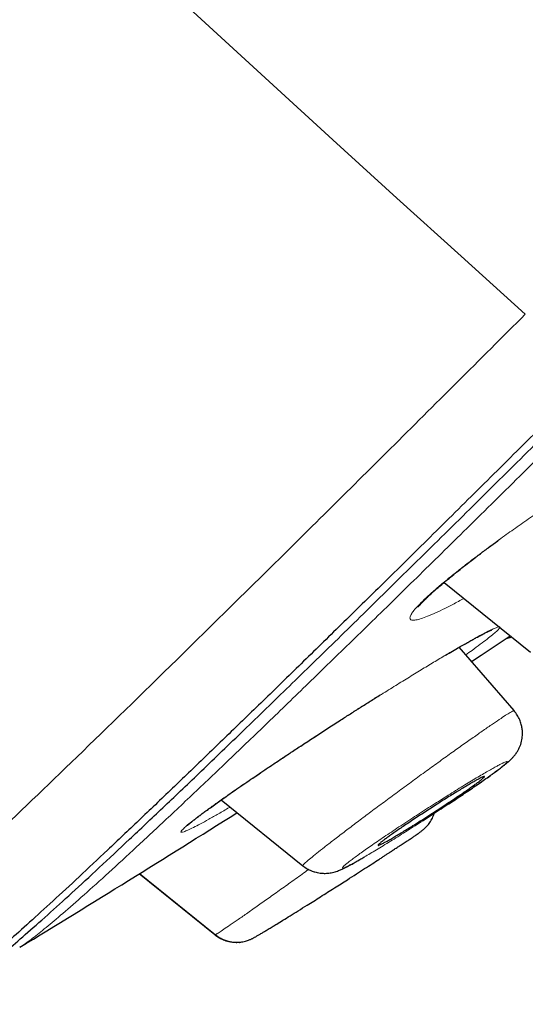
# Model space of a CAD drawing. Header units: millimetres. Extents: x 8 to 1170, y 12 to 886.
# Tile 210 of 256: x 1061.48 to 1068.87, y 788.54 to 802.93. Entities that reach past the tile are written whole.
import ezdxf

# ---------------------------------------------------------------- set-up
doc = ezdxf.new("R2010")
doc.units = ezdxf.units.MM

msp = doc.modelspace()

# ---------------------------------------------------------------- linework, layer by layer
at = {"color": 7, "linetype": 'Continuous', "lineweight": 30}
for p, q in [((1067.674, 794.703), (1067.681, 794.706)), ((1067.679, 794.707), (1068.941, 793.689)), ((1068.704, 792.835), (1067.899, 793.759)), ((1064.421, 791.528), (1065.614, 790.565)), ((1063.23, 790.453), (1064.337, 789.559)), ((1064.327, 789.556), (1064.339, 789.561)), ((1064.332, 789.561), (1064.332, 789.561)), ((1064.686, 789.447), (1064.688, 789.447))]:
    msp.add_line(p, q, dxfattribs=at)
at = {"color": 8, "linetype": 'Continuous', "lineweight": 0}
msp.add_line((1064.327, 789.556), (1063.222, 790.448), dxfattribs=at)
at = {"color": 8, "linetype": 'Continuous', "lineweight": 0, "flags": 128}
for points in [[(1068.866, 798.627), (1067.928, 799.475), (1066.991, 800.324), (1066.056, 801.175), (1065.122, 802.028), (1064.19, 802.882), (1063.26, 803.739), (1062.331, 804.597), (1061.403, 805.457)], [(1066.764, 793.071), (1066.753, 793.065), (1066.747, 793.064)]]:
    msp.add_lwpolyline(points, dxfattribs=at)
at = {"color": 7, "linetype": 'Continuous', "lineweight": 30, "flags": 128}
msp.add_lwpolyline([(1068.08, 793.55), (1068.219, 793.643), (1068.647, 793.925)], dxfattribs=at)
at = {"color": 7, "linetype": 'Continuous', "lineweight": 30}
msp.add_arc((947.181, 977.354), 220, 301.30101, 302.27303, dxfattribs=at)
for points, knots in [([(1140.053, 871.55), (1140.054, 871.549), (1140.058, 871.538), (1140.031, 871.479), (1139.968, 871.368), (1139.86, 871.21), (1139.713, 871.013), (1139.527, 870.775), (1139.309, 870.505), (1139.062, 870.208), (1138.792, 869.888), (1138.49, 869.536), (1138.158, 869.152), (1137.795, 868.736), (1137.386, 868.273), (1136.931, 867.76), (1136.425, 867.193), (1135.884, 866.591), (1135.308, 865.954), (1134.699, 865.282), (1134.054, 864.574), (1133.394, 863.852), (1132.722, 863.119), (1132.043, 862.381), (1131.339, 861.617), (1130.609, 860.827), (1129.853, 860.012), (1129.05, 859.147), (1128.198, 858.231), (1127.295, 857.262), (1126.366, 856.266), (1125.41, 855.244), (1124.428, 854.196), (1123.418, 853.121), (1122.411, 852.05), (1121.412, 850.99), (1120.427, 849.946), (1119.427, 848.889), (1118.414, 847.817), (1117.386, 846.732), (1116.314, 845.601), (1115.197, 844.424), (1114.035, 843.201), (1112.86, 841.965), (1111.67, 840.716), (1110.467, 839.454), (1109.248, 838.177), (1108.051, 836.925), (1106.881, 835.703), (1105.742, 834.514), (1104.602, 833.325), (1103.458, 832.134), (1102.313, 830.942), (1101.132, 829.714), (1099.917, 828.452), (1098.67, 827.157), (1097.423, 825.864), (1096.176, 824.572), (1094.929, 823.282), (1093.684, 821.996), (1092.479, 820.752), (1091.317, 819.555), (1090.2, 818.405), (1089.094, 817.268), (1087.998, 816.143), (1086.913, 815.029), (1085.806, 813.894), (1084.679, 812.74), (1083.534, 811.569), (1082.405, 810.415), (1081.291, 809.278), (1080.192, 808.159), (1079.112, 807.06), (1078.083, 806.015), (1077.107, 805.026), (1076.181, 804.089), (1075.275, 803.174), (1074.391, 802.282), (1073.528, 801.412), (1072.661, 800.54), (1071.792, 799.669), (1070.927, 798.803), (1070.089, 797.966), (1069.279, 797.158), (1068.497, 796.381), (1067.745, 795.636), (1067.047, 794.947), (1066.401, 794.312), (1065.803, 793.726), (1065.235, 793.172), (1064.695, 792.648), (1064.185, 792.155), (1063.69, 791.679), (1063.213, 791.223), (1062.758, 790.792), (1062.34, 790.4), (1061.959, 790.047), (1061.616, 789.734), (1061.311, 789.46), (1061.051, 789.233), (1060.834, 789.05), (1060.657, 788.906), (1060.511, 788.796), (1060.401, 788.722), (1060.334, 788.684), (1060.315, 788.683), (1060.31, 788.682)], [0, 0, 0, 0, 0.0005, 0.010682, 0.020868, 0.031067, 0.041289, 0.051543, 0.061781, 0.071116, 0.080418, 0.089693, 0.098949, 0.108192, 0.11743, 0.127653, 0.13784, 0.148001, 0.158144, 0.168279, 0.178415, 0.188614, 0.197957, 0.20728, 0.216592, 0.2259, 0.235211, 0.244532, 0.254669, 0.264793, 0.274913, 0.285039, 0.295182, 0.30535, 0.3156, 0.324978, 0.334324, 0.343645, 0.35295, 0.362246, 0.371543, 0.381651, 0.391749, 0.401848, 0.411959, 0.422094, 0.432262, 0.442499, 0.451863, 0.461198, 0.470513, 0.479817, 0.48912, 0.498429, 0.508541, 0.518651, 0.528769, 0.538908, 0.549079, 0.559293, 0.569517, 0.57885, 0.588155, 0.59744, 0.606713, 0.615983, 0.625259, 0.635388, 0.645518, 0.65566, 0.665824, 0.67602, 0.68626, 0.696453, 0.705751, 0.71503, 0.724299, 0.733564, 0.742834, 0.752116, 0.762243, 0.772378, 0.782531, 0.792711, 0.802929, 0.813192, 0.823394, 0.832694, 0.841977, 0.851249, 0.860518, 0.86979, 0.879075, 0.889249, 0.899408, 0.909562, 0.91972, 0.929891, 0.940085, 0.950253, 0.959547, 0.968833, 0.978118, 0.987409, 0.996714, 1, 1, 1, 1]), ([(1060.837, 788.989), (1060.853, 788.998), (1060.906, 789.028), (1061.053, 789.138), (1061.274, 789.316), (1061.551, 789.552), (1061.872, 789.836), (1062.234, 790.164), (1062.633, 790.532), (1063.076, 790.946), (1063.562, 791.406), (1064.104, 791.923), (1064.705, 792.501), (1065.367, 793.142), (1066.076, 793.832), (1066.831, 794.572), (1067.632, 795.36), (1068.461, 796.18), (1069.313, 797.025), (1070.182, 797.891), (1071.085, 798.792), (1072.022, 799.729), (1073.013, 800.724), (1074.06, 801.777), (1075.164, 802.889), (1076.3, 804.037), (1077.47, 805.22), (1078.673, 806.44), (1079.883, 807.67), (1081.096, 808.906), (1082.306, 810.139), (1083.535, 811.394), (1084.782, 812.67), (1086.075, 813.993), (1087.41, 815.362), (1088.786, 816.775), (1090.175, 818.204), (1091.578, 819.648), (1092.997, 821.11), (1094.403, 822.562), (1095.793, 823.999), (1097.16, 825.414), (1098.531, 826.835), (1099.906, 828.261), (1100.823, 829.214), (1101.282, 829.691)], [0, 0, 0, 0, 0.01104, 0.035252, 0.059495, 0.0838, 0.108114, 0.13093, 0.15367, 0.176358, 0.199019, 0.22168, 0.24597, 0.270205, 0.294416, 0.318634, 0.342888, 0.367227, 0.390106, 0.4129, 0.435634, 0.458333, 0.481025, 0.505248, 0.529416, 0.553563, 0.577721, 0.601921, 0.626269, 0.649195, 0.672044, 0.694846, 0.71763, 0.740424, 0.764617, 0.788736, 0.812816, 0.836893, 0.861001, 0.88531, 0.908259, 0.931171, 0.954077, 0.97701, 1, 1, 1, 1]), ([(1068.866, 798.627), (1068.198, 797.96), (1066.862, 796.626), (1065.074, 794.856), (1063.456, 793.266), (1062.033, 791.882), (1060.808, 790.708), (1059.793, 789.754), (1058.972, 789.005), (1058.607, 788.696), (1058.425, 788.542)], [0, 0, 0, 0, 0.125007, 0.250015, 0.375019, 0.500014, 0.625012, 0.750014, 0.875011, 1, 1, 1, 1]), ([(1067.299, 794.346), (1067.299, 794.346), (1067.298, 794.344), (1067.305, 794.355), (1067.318, 794.37), (1067.337, 794.392), (1067.36, 794.416), (1067.385, 794.442), (1067.41, 794.467), (1067.433, 794.489), (1067.453, 794.508), (1067.473, 794.527), (1067.496, 794.548), (1067.525, 794.574), (1067.567, 794.611), (1067.627, 794.663), (1067.707, 794.73), (1067.795, 794.802), (1067.89, 794.879), (1067.991, 794.959), (1068.104, 795.046), (1068.227, 795.14), (1068.359, 795.239), (1068.451, 795.306), (1068.497, 795.34)], [0, 0, 0, 0, 0.012502, 0.056985, 0.108345, 0.155769, 0.199192, 0.238532, 0.27288, 0.300011, 0.322345, 0.341071, 0.363239, 0.390007, 0.421377, 0.477147, 0.537554, 0.602555, 0.661564, 0.723861, 0.789408, 0.858152, 0.93001, 1, 1, 1, 1]), ([(1067.697, 793.641), (1067.697, 793.641), (1067.735, 793.664), (1067.802, 793.703), (1067.894, 793.756), (1067.973, 793.801), (1068.04, 793.839), (1068.099, 793.872), (1068.158, 793.904), (1068.215, 793.935), (1068.269, 793.963), (1068.312, 793.984), (1068.338, 793.997), (1068.352, 794.003), (1068.359, 794.006), (1068.365, 794.009), (1068.37, 794.011), (1068.376, 794.013), (1068.378, 794.014), (1068.377, 794.014), (1068.377, 794.014)], [0, 0, 0, 0, 0.001896, 0.10241, 0.195428, 0.280945, 0.358963, 0.431105, 0.500264, 0.598222, 0.68928, 0.773476, 0.85331, 0.876096, 0.898875, 0.921648, 0.944412, 0.967167, 0.994138, 1, 1, 1, 1]), ([(1068.588, 793.889), (1068.6, 793.892), (1068.626, 793.897), (1068.651, 793.906), (1068.666, 793.911)], [0, 0, 0, 0, 0.428441, 1, 1, 1, 1]), ([(1063.93, 791.159), (1063.93, 791.159), (1063.93, 791.158), (1063.932, 791.16), (1063.937, 791.163), (1063.944, 791.169), (1063.951, 791.175), (1063.96, 791.183), (1063.969, 791.19), (1063.978, 791.198), (1063.988, 791.206), (1063.998, 791.214), (1064.019, 791.231), (1064.051, 791.256), (1064.098, 791.292), (1064.147, 791.329), (1064.201, 791.369), (1064.266, 791.417), (1064.339, 791.469), (1064.419, 791.526), (1064.504, 791.586), (1064.6, 791.653), (1064.709, 791.729), (1064.823, 791.807), (1064.942, 791.888), (1065.063, 791.97), (1065.195, 792.058), (1065.336, 792.152), (1065.486, 792.252), (1065.646, 792.357), (1065.815, 792.467), (1065.991, 792.582), (1066.158, 792.69), (1066.314, 792.79), (1066.457, 792.881), (1066.603, 792.973), (1066.699, 793.034), (1066.747, 793.064)], [0, 0, 0, 0, 0.002892, 0.022026, 0.038337, 0.052367, 0.063205, 0.071513, 0.079778, 0.088239, 0.096895, 0.105748, 0.114796, 0.144507, 0.176158, 0.20143, 0.228862, 0.259997, 0.29484, 0.325378, 0.358271, 0.393504, 0.431062, 0.47093, 0.505915, 0.542517, 0.580798, 0.620777, 0.662458, 0.705836, 0.750889, 0.797587, 0.845888, 0.883142, 0.921254, 0.960209, 1, 1, 1, 1]), ([(1067.743, 791.468), (1067.745, 791.469), (1067.778, 791.49), (1067.842, 791.533), (1067.934, 791.595), (1068.027, 791.657), (1068.118, 791.719), (1068.207, 791.781), (1068.292, 791.84), (1068.368, 791.894), (1068.434, 791.942), (1068.489, 791.983), (1068.533, 792.017), (1068.562, 792.04), (1068.583, 792.056), (1068.598, 792.069), (1068.614, 792.082), (1068.63, 792.097), (1068.652, 792.117), (1068.679, 792.144), (1068.707, 792.176), (1068.736, 792.214), (1068.762, 792.256), (1068.789, 792.311), (1068.809, 792.368), (1068.82, 792.428), (1068.825, 792.472), (1068.825, 792.52), (1068.821, 792.574), (1068.808, 792.636), (1068.785, 792.702), (1068.751, 792.77), (1068.718, 792.811), (1068.701, 792.833)], [0, 0, 0, 0, 0.002561, 0.048683, 0.096592, 0.146317, 0.197882, 0.25131, 0.306624, 0.361023, 0.410803, 0.461077, 0.505519, 0.544154, 0.561076, 0.578805, 0.597436, 0.617047, 0.639982, 0.666806, 0.696803, 0.725234, 0.74612, 0.766933, 0.806177, 0.824606, 0.842278, 0.860521, 0.882397, 0.907798, 0.936296, 0.967286, 1, 1, 1, 1]), ([(1067.225, 791.154), (1067.2, 791.138), (1067.149, 791.107), (1067.077, 791.063), (1067.008, 791.021), (1066.943, 790.983), (1066.886, 790.949), (1066.836, 790.921), (1066.794, 790.898), (1066.761, 790.881), (1066.736, 790.87), (1066.72, 790.864), (1066.713, 790.865), (1066.716, 790.872), (1066.728, 790.884), (1066.749, 790.903), (1066.78, 790.927), (1066.82, 790.957), (1066.869, 790.993), (1066.926, 791.034), (1066.991, 791.079), (1067.063, 791.129), (1067.141, 791.181), (1067.224, 791.237), (1067.31, 791.294), (1067.399, 791.352), (1067.489, 791.41), (1067.578, 791.468), (1067.666, 791.524), (1067.751, 791.577), (1067.833, 791.628), (1067.909, 791.674), (1067.98, 791.717), (1068.044, 791.755), (1068.101, 791.788), (1068.15, 791.816), (1068.192, 791.838), (1068.224, 791.855), (1068.248, 791.866), (1068.264, 791.871), (1068.27, 791.87), (1068.266, 791.863), (1068.254, 791.85), (1068.231, 791.831), (1068.2, 791.806), (1068.16, 791.775), (1068.11, 791.739), (1068.052, 791.698), (1067.987, 791.652), (1067.915, 791.603), (1067.836, 791.55), (1067.753, 791.494), (1067.667, 791.437), (1067.578, 791.379), (1067.488, 791.321), (1067.398, 791.263), (1067.31, 791.207), (1067.253, 791.171), (1067.225, 791.154)], [0, 0, 0, 0, 0.016825, 0.033649, 0.051435, 0.069273, 0.087057, 0.10441, 0.121815, 0.139166, 0.156309, 0.173504, 0.190645, 0.207889, 0.225189, 0.242433, 0.260065, 0.277756, 0.29539, 0.313534, 0.331741, 0.349888, 0.368431, 0.387037, 0.405582, 0.424219, 0.442916, 0.461553, 0.479946, 0.498396, 0.516789, 0.534727, 0.552718, 0.570655, 0.588125, 0.605648, 0.623116, 0.640294, 0.657524, 0.674701, 0.691881, 0.709115, 0.726294, 0.743783, 0.76133, 0.778819, 0.796804, 0.81485, 0.832837, 0.85128, 0.869787, 0.888233, 0.906843, 0.925515, 0.944126, 0.962731, 0.981395, 1, 1, 1, 1]), ([(1064.336, 789.559), (1064.358, 789.543), (1064.398, 789.514), (1064.462, 789.483), (1064.52, 789.464), (1064.574, 789.453), (1064.627, 789.448), (1064.682, 789.448), (1064.733, 789.454), (1064.775, 789.464), (1064.807, 789.473), (1064.833, 789.483), (1064.853, 789.492), (1064.869, 789.499), (1064.884, 789.506), (1064.897, 789.514), (1064.915, 789.523), (1064.943, 789.54), (1064.982, 789.562), (1065.023, 789.587), (1065.07, 789.615), (1065.122, 789.647), (1065.178, 789.681), (1065.244, 789.721), (1065.326, 789.772), (1065.431, 789.836), (1065.549, 789.91), (1065.665, 789.982), (1065.775, 790.051), (1065.874, 790.114), (1065.975, 790.178), (1066.075, 790.241), (1066.172, 790.303), (1066.279, 790.372), (1066.395, 790.446), (1066.516, 790.523), (1066.625, 790.593), (1066.708, 790.647), (1066.768, 790.686), (1066.809, 790.713), (1066.848, 790.739), (1066.889, 790.766), (1066.933, 790.795), (1066.981, 790.826), (1067.032, 790.859), (1067.086, 790.895), (1067.14, 790.929), (1067.19, 790.962), (1067.234, 790.991), (1067.271, 791.017), (1067.301, 791.038), (1067.332, 791.06), (1067.363, 791.083), (1067.388, 791.105), (1067.406, 791.122), (1067.427, 791.144), (1067.458, 791.18), (1067.492, 791.231), (1067.518, 791.285), (1067.529, 791.319), (1067.532, 791.329)], [0, 0, 0, 0, 0.015825, 0.029949, 0.042051, 0.051931, 0.06271, 0.07373, 0.085099, 0.09308, 0.099616, 0.104978, 0.110644, 0.11772, 0.126582, 0.137429, 0.149873, 0.173848, 0.19614, 0.216735, 0.235624, 0.258148, 0.277639, 0.295382, 0.323403, 0.353249, 0.384963, 0.418573, 0.44205, 0.466384, 0.490728, 0.514294, 0.537088, 0.559058, 0.590446, 0.619977, 0.647521, 0.67264, 0.684292, 0.695345, 0.705805, 0.716659, 0.729599, 0.744656, 0.761827, 0.781091, 0.805286, 0.829073, 0.851895, 0.87379, 0.894799, 0.914701, 0.93385, 0.942214, 0.950221, 0.957326, 0.964192, 0.978763, 0.993795, 1, 1, 1, 1]), ([(1065.615, 790.568), (1065.636, 790.552), (1065.675, 790.523), (1065.736, 790.494), (1065.786, 790.477), (1065.83, 790.466), (1065.865, 790.46), (1065.898, 790.457), (1065.927, 790.455), (1065.96, 790.456), (1065.997, 790.459), (1066.033, 790.465), (1066.083, 790.476), (1066.139, 790.496), (1066.186, 790.516), (1066.227, 790.536), (1066.266, 790.556), (1066.3, 790.574), (1066.334, 790.592), (1066.371, 790.613), (1066.419, 790.64), (1066.465, 790.667), (1066.496, 790.685), (1066.505, 790.69)], [0, 0, 0, 0, 0.054837, 0.102388, 0.141551, 0.166398, 0.198411, 0.218041, 0.240063, 0.264432, 0.291373, 0.323019, 0.360722, 0.445723, 0.523578, 0.592685, 0.652252, 0.707066, 0.761392, 0.815696, 0.890474, 0.968443, 1, 1, 1, 1]), ([(1064.688, 789.447), (1064.662, 789.446), (1064.61, 789.443), (1064.532, 789.455), (1064.457, 789.478), (1064.388, 789.511), (1064.347, 789.541), (1064.327, 789.556)], [0, 0, 0, 0, 0.197673, 0.404473, 0.608676, 0.807871, 1, 1, 1, 1]), ([(1064.331, 789.562), (1064.35, 789.548), (1064.385, 789.522), (1064.43, 789.498), (1064.455, 789.488), (1064.462, 789.486)], [0, 0, 0, 0, 0.4613851, 0.8631975, 1, 1, 1, 1]), ([(1064.579, 789.454), (1064.59, 789.452), (1064.614, 789.449), (1064.636, 789.447), (1064.647, 789.447), (1064.65, 789.447)], [0, 0, 0, 0, 0.36193, 0.831711, 1, 1, 1, 1])]:
    msp.add_open_spline(points, degree=3, knots=knots, dxfattribs=at)
at = {"color": 8, "linetype": 'Continuous', "lineweight": 0}
for points, knots in [([(1101.408, 829.561), (1100.929, 829.064), (1099.971, 828.069), (1098.536, 826.579), (1097.102, 825.093), (1095.67, 823.611), (1094.242, 822.135), (1092.853, 820.701), (1091.504, 819.312), (1090.198, 817.967), (1088.904, 816.638), (1087.624, 815.324), (1086.336, 814.003), (1085.041, 812.677), (1083.743, 811.35), (1082.465, 810.045), (1081.206, 808.762), (1079.97, 807.503), (1078.782, 806.297), (1077.646, 805.146), (1076.563, 804.051), (1075.51, 802.988), (1074.487, 801.956), (1073.474, 800.938), (1072.476, 799.937), (1071.495, 798.955), (1070.552, 798.014), (1069.646, 797.112), (1068.781, 796.255), (1067.975, 795.46), (1067.229, 794.726), (1066.538, 794.05), (1065.887, 793.417), (1065.277, 792.826), (1064.697, 792.268), (1064.15, 791.747), (1063.642, 791.266), (1063.182, 790.837), (1062.772, 790.459), (1062.411, 790.134), (1062.107, 789.868), (1061.857, 789.657), (1061.662, 789.502), (1061.535, 789.408), (1061.49, 789.383), (1061.478, 789.376)], [0, 0, 0, 0, 0.024306, 0.048587, 0.072878, 0.09722, 0.121648, 0.146007, 0.168831, 0.191601, 0.214349, 0.237103, 0.259893, 0.28393, 0.307984, 0.332092, 0.356286, 0.380602, 0.404937, 0.427776, 0.45056, 0.473317, 0.496074, 0.518857, 0.543009, 0.567173, 0.591379, 0.61566, 0.640046, 0.664314, 0.687047, 0.709755, 0.732463, 0.755196, 0.777981, 0.802138, 0.826302, 0.850501, 0.874766, 0.899129, 0.92346, 0.946282, 0.969058, 0.991811, 1, 1, 1, 1]), ([(1067.969, 794.474), (1067.941, 794.459), (1067.855, 794.411), (1067.726, 794.345), (1067.584, 794.276), (1067.463, 794.222), (1067.361, 794.183), (1067.28, 794.159), (1067.222, 794.151), (1067.187, 794.16), (1067.176, 794.184), (1067.187, 794.224), (1067.222, 794.279), (1067.281, 794.349), (1067.363, 794.433), (1067.467, 794.53), (1067.593, 794.64), (1067.739, 794.761), (1067.903, 794.893), (1068.083, 795.033), (1068.276, 795.178), (1068.48, 795.328), (1068.693, 795.482), (1068.914, 795.637), (1069.14, 795.792), (1069.37, 795.947), (1069.602, 796.101), (1069.833, 796.25), (1070.058, 796.392), (1070.276, 796.528), (1070.414, 796.61), (1070.484, 796.652)], [0, 0, 0, 0, 0.016345, 0.051858, 0.086873, 0.121735, 0.156795, 0.191858, 0.226707, 0.261717, 0.297264, 0.33298, 0.368033, 0.40281, 0.437709, 0.472705, 0.50754, 0.542606, 0.578288, 0.613748, 0.648753, 0.683674, 0.718888, 0.753837, 0.788679, 0.823772, 0.859466, 0.894959, 0.929982, 0.96488, 1, 1, 1, 1]), ([(1066.764, 793.071), (1066.834, 793.115), (1066.974, 793.202), (1067.175, 793.326), (1067.368, 793.444), (1067.552, 793.555), (1067.725, 793.658), (1067.884, 793.751), (1068.026, 793.832), (1068.151, 793.902), (1068.258, 793.96), (1068.346, 794.005), (1068.415, 794.037), (1068.464, 794.055), (1068.492, 794.06), (1068.499, 794.052), (1068.484, 794.029), (1068.447, 793.993), (1068.389, 793.943), (1068.31, 793.88), (1068.209, 793.804), (1068.105, 793.726), (1068.027, 793.67), (1067.995, 793.648)], [0, 0, 0, 0, 0.048296, 0.096321, 0.144479, 0.193176, 0.24253, 0.291004, 0.339031, 0.387057, 0.435337, 0.483349, 0.53155, 0.580393, 0.629677, 0.677994, 0.725816, 0.773633, 0.821793, 0.869744, 0.917968, 0.966941, 1, 1, 1, 1]), ([(1064.551, 791.423), (1064.548, 791.422), (1064.487, 791.386), (1064.382, 791.325), (1064.238, 791.244), (1064.115, 791.177), (1064.013, 791.124), (1063.933, 791.086), (1063.876, 791.062), (1063.84, 791.053), (1063.83, 791.06), (1063.844, 791.083), (1063.883, 791.122), (1063.945, 791.175), (1064.031, 791.243), (1064.14, 791.325), (1064.27, 791.421), (1064.419, 791.527), (1064.585, 791.643), (1064.766, 791.768), (1064.961, 791.901), (1065.168, 792.04), (1065.384, 792.183), (1065.609, 792.331), (1065.841, 792.482), (1066.075, 792.634), (1066.308, 792.783), (1066.538, 792.93), (1066.689, 793.024), (1066.764, 793.071)], [0, 0, 0, 0, 0.001713, 0.039828, 0.078161, 0.116489, 0.154586, 0.192863, 0.231729, 0.270773, 0.309093, 0.347115, 0.385272, 0.42353, 0.461613, 0.49995, 0.538961, 0.577728, 0.615998, 0.654176, 0.692672, 0.73088, 0.768972, 0.807339, 0.84636, 0.885163, 0.923453, 0.961606, 1, 1, 1, 1]), ([(1068.37, 792.626), (1068.41, 792.653), (1068.49, 792.707), (1068.582, 792.768), (1068.645, 792.807), (1068.682, 792.828), (1068.699, 792.835), (1068.7, 792.832), (1068.7, 792.831)], [0, 0, 0, 0, 0.203604, 0.40672, 0.609132, 0.760966, 0.913869, 1, 1, 1, 1]), ([(1065.617, 790.569), (1065.616, 790.57), (1065.613, 790.571), (1065.627, 790.587), (1065.662, 790.62), (1065.726, 790.675), (1065.815, 790.747), (1065.928, 790.836), (1066.062, 790.941), (1066.215, 791.058), (1066.383, 791.185), (1066.563, 791.321), (1066.752, 791.462), (1066.949, 791.606), (1067.148, 791.753), (1067.347, 791.899), (1067.544, 792.041), (1067.734, 792.179), (1067.916, 792.308), (1068.085, 792.427), (1068.239, 792.535), (1068.326, 792.596), (1068.37, 792.626)], [0, 0, 0, 0, 0.021059, 0.060529, 0.113081, 0.165416, 0.217416, 0.269256, 0.321375, 0.373699, 0.426065, 0.478292, 0.53024, 0.582001, 0.633896, 0.685928, 0.738054, 0.790232, 0.842469, 0.894837, 0.947369, 1, 1, 1, 1]), ([(1068.338, 791.96), (1068.313, 791.945), (1068.261, 791.916), (1068.174, 791.864), (1068.081, 791.808), (1067.981, 791.747), (1067.876, 791.683), (1067.767, 791.615), (1067.655, 791.544), (1067.54, 791.472), (1067.424, 791.397), (1067.307, 791.322), (1067.191, 791.247), (1067.076, 791.171), (1066.963, 791.096), (1066.855, 791.024), (1066.753, 790.955), (1066.657, 790.889), (1066.567, 790.827), (1066.486, 790.77), (1066.413, 790.717), (1066.348, 790.67), (1066.293, 790.628), (1066.25, 790.594), (1066.218, 790.567), (1066.199, 790.548), (1066.192, 790.536), (1066.196, 790.532), (1066.213, 790.536), (1066.24, 790.547), (1066.279, 790.565), (1066.328, 790.59), (1066.387, 790.623), (1066.456, 790.662), (1066.534, 790.707), (1066.62, 790.758), (1066.714, 790.814), (1066.815, 790.875), (1066.92, 790.94), (1067.03, 791.008), (1067.142, 791.079), (1067.256, 791.151), (1067.373, 791.226), (1067.49, 791.301), (1067.606, 791.377), (1067.721, 791.453), (1067.834, 791.528), (1067.942, 791.6), (1068.045, 791.669), (1068.14, 791.735), (1068.23, 791.797), (1068.311, 791.854), (1068.384, 791.907), (1068.448, 791.954), (1068.503, 791.995), (1068.546, 792.03), (1068.577, 792.056), (1068.597, 792.076), (1068.604, 792.087), (1068.6, 792.091), (1068.583, 792.087), (1068.555, 792.076), (1068.517, 792.058), (1068.468, 792.032), (1068.409, 792), (1068.362, 791.973), (1068.338, 791.96)], [0, 0, 0, 0, 0.015514, 0.031254, 0.046866, 0.062472, 0.078327, 0.093927, 0.109414, 0.124932, 0.140579, 0.15612, 0.171694, 0.18744, 0.203341, 0.218957, 0.234437, 0.249939, 0.265523, 0.281034, 0.296629, 0.312459, 0.32835, 0.343944, 0.359408, 0.374916, 0.390367, 0.406144, 0.421759, 0.437369, 0.453195, 0.468779, 0.484281, 0.499858, 0.515455, 0.531, 0.546639, 0.562513, 0.57831, 0.593901, 0.60943, 0.625041, 0.640524, 0.656272, 0.671935, 0.687535, 0.703514, 0.719157, 0.734618, 0.750054, 0.765677, 0.781205, 0.796794, 0.812597, 0.828461, 0.84405, 0.859531, 0.875077, 0.890506, 0.905956, 0.921588, 0.937559, 0.953184, 0.968766, 0.984488, 1, 1, 1, 1]), ([(1064.339, 789.561), (1064.341, 789.562), (1064.348, 789.565), (1064.388, 789.59), (1064.457, 789.635), (1064.552, 789.7), (1064.669, 789.781), (1064.808, 789.877), (1064.964, 789.987), (1065.134, 790.108), (1065.317, 790.238), (1065.506, 790.373), (1065.636, 790.467), (1065.7, 790.513)], [0, 0, 0, 0, 0.034496, 0.131633, 0.228588, 0.325531, 0.422618, 0.520054, 0.617207, 0.713763, 0.810101, 0.906556, 1, 1, 1, 1])]:
    msp.add_open_spline(points, degree=3, knots=knots, dxfattribs=at)

doc.saveas('drawing.dxf')
